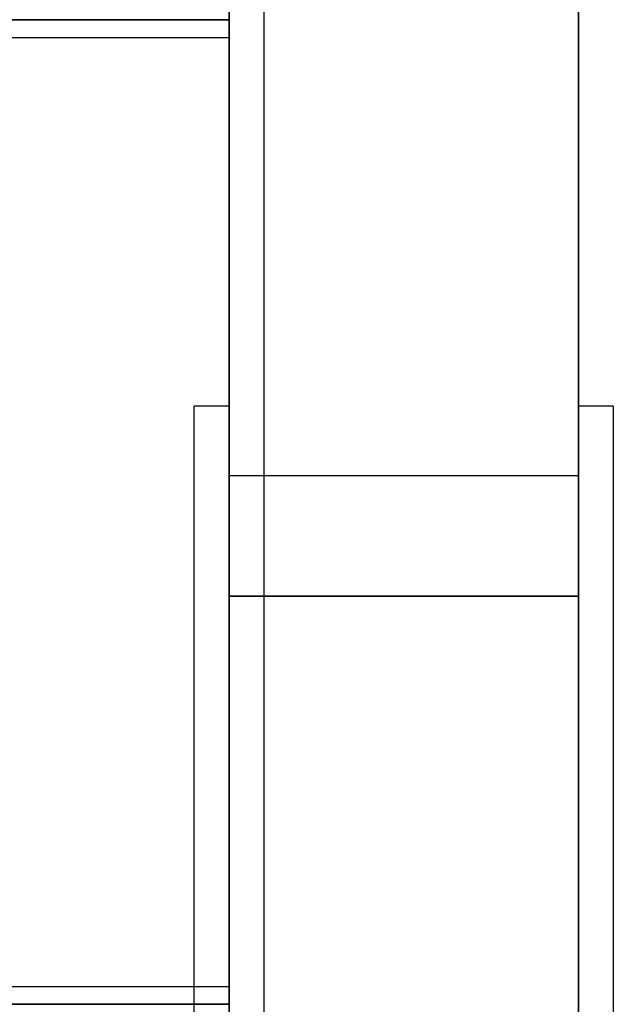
# Model space of a CAD drawing. Header units: millimetres. Extents: x -380 to 364, y -455 to 455.
# Tile 15 of 22: x -295 to -210, y 70 to 211. Entities that reach past the tile are written whole.
import ezdxf

# ---------------------------------------------------------------- set-up
doc = ezdxf.new("R2010")
doc.units = ezdxf.units.MM
doc.layers.add('MAIN-1', color=7, linetype='Continuous')
doc.layers.add('MAIN-2', color=7, linetype='Continuous')

msp = doc.modelspace()

# ---------------------------------------------------------------- linework, layer by layer
at = {"layer": 'MAIN-1'}
for p, q in [((-265, -455), (-265, 455)), ((-377.5, 211.25), (-265, 211.25)), ((-300.45, 208.75), (-265, 208.75)), ((-270, 72.92), (-270, 156)), ((-265, 156), (-270, 156)), ((-300.45, 72.92), (-265, 72.92)), ((-377.5, 70.42), (-265, 70.42))]:
    msp.add_line(p, q, dxfattribs=at)
at = {"layer": 'MAIN-2'}
for p, q in [((-260, -450), (-260, 450)), ((-264.99, 390), (-264.99, 128.8)), ((-214.97, 149.25), (-214.97, 378.97)), ((-214.97, 285.88), (-214.97, -31.39)), ((-377.5, 211.25), (-265, 211.25)), ((-265, 211.25), (-375, 211.25)), ((-265, 211.25), (-375, 211.25)), ((-215, 156), (-215, 153.35)), ((-210, 156), (-215, 156)), ((-210, 156), (-210, 0)), ((-214.97, 153.35), (-215, 153.35)), ((-215, 153.35), (-215, 128.78)), ((-215, 149.25), (-214.97, 149.25)), ((-215, 0), (-215, 149.25)), ((-215, 146), (-265, 146)), ((-264.99, 128.8), (-264.99, 0)), ((-264.99, 128.8), (-215, 128.8)), ((-215, 128.78), (-264.99, 128.78)), ((-215, 128.78), (-215, 0)), ((-270, 67.92), (-270, 72.92)), ((-377.5, 70.42), (-265, 70.42)), ((-265, 70.42), (-375, 70.42)), ((-265, 70.42), (-375, 70.42))]:
    msp.add_line(p, q, dxfattribs=at)

doc.saveas('drawing.dxf')
